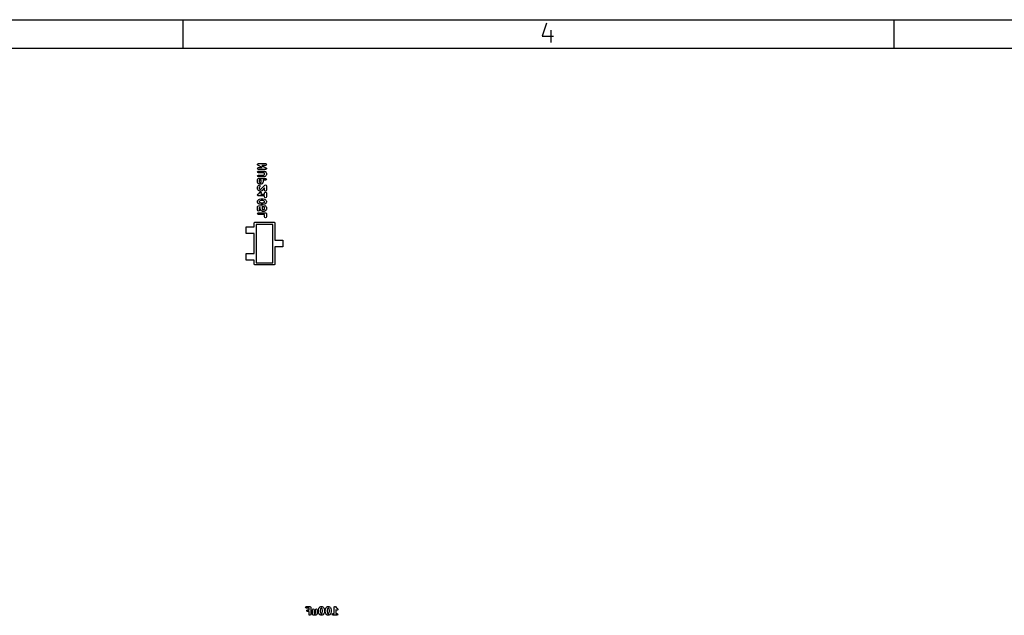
# Model space of a CAD drawing. Extents: x -30 to 247, y -88 to 102.
# Tile 25 of 26: x 108 to 177, y 60 to 102. Entities that reach past the tile are written whole.
import ezdxf

# ---------------------------------------------------------------- set-up
doc = ezdxf.new("R2010")
doc.units = 0
doc.layers.add('BLACK', color=7, linetype='CONTINUOUS')

msp = doc.modelspace()

# ---------------------------------------------------------------- linework, layer by layer
at = {"layer": 'BLACK', "linetype": 'CONTINUOUS'}
for p, q in [((-30.3, 101.84), (246.702, 101.84)), ((119.7, 99.84), (119.7, 101.84)), ((169.7, 99.84), (169.7, 101.84)), ((145.257, 101.6), (144.948, 100.672)), ((144.948, 100.672), (145.752, 100.672)), ((145.567, 101.105), (145.567, 100.239)), ((-28.3, 99.84), (244.702, 99.84)), ((124.929, 91.6595), (124.935, 91.6745)), ((124.932, 91.6516), (124.929, 91.6595)), ((124.929, 91.3738), (124.947, 91.418)), ((124.931, 91.6431), (124.932, 91.6516)), ((124.941, 91.6303), (124.931, 91.6431)), ((124.935, 91.6745), (124.937, 91.6905)), ((124.937, 91.6905), (124.944, 91.6958)), ((124.947, 91.6153), (124.941, 91.6303)), ((124.944, 91.6958), (124.947, 91.7037)), ((124.947, 91.7037), (124.962, 91.7099)), ((124.955, 91.612), (124.947, 91.6153)), ((124.947, 91.418), (124.991, 91.4363)), ((124.96, 91.6053), (124.955, 91.612)), ((125.256, 91.4363), (124.96, 91.6053)), ((124.962, 91.7099), (124.975, 91.7198)), ((124.975, 91.7198), (124.983, 91.7187)), ((124.983, 91.7187), (124.991, 91.722)), ((124.991, 91.722), (125.491, 91.722)), ((124.991, 91.4363), (125.256, 91.4363)), ((125.491, 91.597), (125.227, 91.597)), ((125.227, 91.597), (125.522, 91.4281)), ((125.491, 91.722), (125.536, 91.7037)), ((125.536, 91.6153), (125.491, 91.597)), ((125.522, 91.4281), (125.528, 91.4213)), ((125.528, 91.4213), (125.536, 91.418)), ((125.536, 91.7037), (125.554, 91.6595)), ((125.554, 91.6595), (125.536, 91.6153)), ((125.536, 91.418), (125.542, 91.403)), ((124.947, 91.3296), (124.929, 91.3738)), ((124.929, 91.1357), (124.947, 91.1799)), ((124.947, 91.0915), (124.929, 91.1357)), ((124.929, 90.85), (124.947, 90.8942)), ((124.947, 90.8058), (124.929, 90.85)), ((124.991, 91.3113), (124.947, 91.3296)), ((124.947, 91.1799), (124.991, 91.1982)), ((124.991, 91.0732), (124.947, 91.0915)), ((124.947, 90.8942), (124.991, 90.9125)), ((124.991, 90.7875), (124.947, 90.8058)), ((125.491, 91.3113), (124.991, 91.3113)), ((124.991, 91.1982), (125.396, 91.1982)), ((125.381, 91.0732), (124.991, 91.0732)), ((124.991, 90.9125), (125.381, 90.9125)), ((125.396, 90.7875), (124.991, 90.7875)), ((125.407, 91.0605), (125.381, 91.0732)), ((125.381, 90.9125), (125.407, 90.9252)), ((125.396, 91.1982), (125.41, 91.1926)), ((125.41, 90.7931), (125.396, 90.7875)), ((125.416, 91.0511), (125.407, 91.0605)), ((125.407, 90.9252), (125.416, 90.9346)), ((125.41, 91.1926), (125.424, 91.1916)), ((125.424, 90.7941), (125.41, 90.7931)), ((125.429, 91.0257), (125.416, 91.0511)), ((125.416, 90.9346), (125.429, 90.96)), ((125.424, 91.1916), (125.472, 91.1678)), ((125.472, 90.8179), (125.424, 90.7941)), ((125.429, 90.96), (125.429, 91.0257)), ((125.472, 91.1678), (125.478, 91.16)), ((125.478, 90.8257), (125.472, 90.8179)), ((125.478, 91.16), (125.488, 91.1561)), ((125.488, 90.8296), (125.478, 90.8257)), ((125.488, 91.1561), (125.512, 91.1323)), ((125.512, 90.8534), (125.488, 90.8296)), ((125.499, 91.3146), (125.491, 91.3113)), ((125.508, 91.3135), (125.499, 91.3146)), ((125.521, 91.3234), (125.508, 91.3135)), ((125.512, 91.1323), (125.516, 91.1228)), ((125.516, 90.8629), (125.512, 90.8534)), ((125.516, 91.1228), (125.523, 91.116)), ((125.523, 90.8697), (125.516, 90.8629)), ((125.536, 91.3296), (125.521, 91.3234)), ((125.523, 91.116), (125.547, 91.0684)), ((125.547, 90.9173), (125.523, 90.8697)), ((125.539, 91.3375), (125.536, 91.3296)), ((125.546, 91.3428), (125.539, 91.3375)), ((125.542, 91.403), (125.552, 91.3903)), ((125.548, 91.3589), (125.546, 91.3428)), ((125.547, 91.0684), (125.548, 91.0539)), ((125.548, 90.9318), (125.547, 90.9173)), ((125.554, 91.3738), (125.548, 91.3589)), ((125.548, 91.0539), (125.554, 91.0405)), ((125.554, 90.9452), (125.548, 90.9318)), ((125.552, 91.3903), (125.551, 91.3817)), ((125.551, 91.3817), (125.554, 91.3738)), ((125.554, 91.0405), (125.554, 90.9452)), ((124.929, 90.6119), (124.947, 90.6561)), ((124.929, 90.4214), (124.929, 90.6119)), ((124.934, 90.408), (124.929, 90.4214)), ((124.929, 90.0643), (124.934, 90.0777)), ((124.929, 89.9452), (124.929, 90.0643)), ((124.935, 90.3935), (124.934, 90.408)), ((124.934, 90.0777), (124.935, 90.0922)), ((124.959, 90.3459), (124.935, 90.3935)), ((124.935, 90.0922), (124.959, 90.1399)), ((124.947, 90.6561), (124.991, 90.6744)), ((124.967, 90.3391), (124.959, 90.3459)), ((124.959, 90.1399), (124.967, 90.1466)), ((124.971, 90.3296), (124.967, 90.3391)), ((124.967, 90.1466), (124.971, 90.1561)), ((124.995, 90.3058), (124.971, 90.3296)), ((124.971, 90.1561), (124.995, 90.1799)), ((124.991, 90.6744), (125.491, 90.6744)), ((125.004, 90.3019), (124.995, 90.3058)), ((124.995, 90.1799), (125.039, 90.1982)), ((125.011, 90.2941), (125.004, 90.3019)), ((125.059, 90.2703), (125.011, 90.2941)), ((125.039, 90.1982), (125.083, 90.1799)), ((125.191, 90.5494), (125.054, 90.5494)), ((125.054, 90.5494), (125.054, 90.4362)), ((125.054, 90.4362), (125.066, 90.4108)), ((125.066, 90.0749), (125.054, 90.0495)), ((125.054, 90.0495), (125.054, 89.96)), ((125.073, 90.2693), (125.059, 90.2703)), ((125.066, 90.4108), (125.076, 90.4014)), ((125.083, 90.0915), (125.066, 90.0749)), ((125.087, 90.2637), (125.073, 90.2693)), ((125.076, 90.4014), (125.101, 90.3887)), ((125.083, 90.1799), (125.101, 90.1357)), ((125.101, 90.1357), (125.083, 90.0915)), ((125.158, 90.2637), (125.087, 90.2637)), ((125.101, 90.3887), (125.143, 90.3887)), ((125.143, 90.3887), (125.169, 90.4014)), ((125.171, 90.2693), (125.158, 90.2637)), ((125.169, 90.4014), (125.178, 90.4108)), ((125.186, 90.2703), (125.171, 90.2693)), ((125.172, 89.9284), (125.447, 90.2037)), ((125.178, 90.4108), (125.191, 90.4362)), ((125.234, 90.2941), (125.186, 90.2703)), ((125.191, 90.4362), (125.191, 90.5494)), ((125.24, 90.3019), (125.234, 90.2941)), ((125.25, 90.3058), (125.24, 90.3019)), ((125.274, 90.3296), (125.25, 90.3058)), ((125.278, 90.3391), (125.274, 90.3296)), ((125.285, 90.3459), (125.278, 90.3391)), ((125.309, 90.3935), (125.285, 90.3459)), ((125.31, 90.408), (125.309, 90.3935)), ((125.316, 90.4214), (125.31, 90.408)), ((125.491, 90.5494), (125.316, 90.5494)), ((125.316, 90.5494), (125.316, 90.4214)), ((125.447, 90.2037), (125.491, 90.222)), ((125.491, 90.6744), (125.536, 90.6561)), ((125.536, 90.5677), (125.491, 90.5494)), ((125.491, 90.222), (125.536, 90.2037)), ((125.536, 90.6561), (125.554, 90.6119)), ((125.554, 90.6119), (125.536, 90.5677)), ((125.536, 90.2037), (125.554, 90.1595)), ((125.554, 90.1595), (125.554, 89.85)), ((124.934, 89.9318), (124.929, 89.9452)), ((124.929, 89.5167), (124.931, 89.5226)), ((124.936, 89.4999), (124.929, 89.5167)), ((124.93, 89.5289), (124.94, 89.544)), ((124.931, 89.5226), (124.93, 89.5289)), ((124.935, 89.9173), (124.934, 89.9318)), ((124.959, 89.8697), (124.935, 89.9173)), ((124.939, 89.482), (124.936, 89.4999)), ((124.945, 89.4784), (124.939, 89.482)), ((124.94, 89.544), (124.947, 89.5609)), ((124.947, 89.4725), (124.945, 89.4784)), ((124.947, 89.5609), (124.953, 89.5633)), ((124.964, 89.4655), (124.947, 89.4725)), ((124.953, 89.5633), (124.957, 89.5687)), ((124.957, 89.5687), (125.023, 89.6129)), ((124.967, 89.8629), (124.959, 89.8697)), ((124.979, 89.4554), (124.964, 89.4655)), ((124.971, 89.8534), (124.967, 89.8629)), ((124.995, 89.8296), (124.971, 89.8534)), ((124.985, 89.4566), (124.979, 89.4554)), ((124.991, 89.4542), (124.985, 89.4566)), ((125.429, 89.4542), (124.991, 89.4542)), ((125.004, 89.8257), (124.995, 89.8296)), ((125.011, 89.8179), (125.004, 89.8257)), ((125.059, 89.7941), (125.011, 89.8179)), ((125.023, 89.6129), (125.059, 89.6489)), ((125.054, 89.96), (125.066, 89.9346)), ((125.073, 89.7931), (125.059, 89.7941)), ((125.059, 89.6489), (125.078, 89.6875)), ((125.066, 89.9346), (125.076, 89.9252)), ((125.087, 89.7875), (125.073, 89.7931)), ((125.076, 89.9252), (125.101, 89.9125)), ((125.078, 89.6875), (125.114, 89.7188)), ((125.134, 89.7875), (125.087, 89.7875)), ((125.101, 89.9125), (125.124, 89.9125)), ((125.114, 89.7188), (125.162, 89.7154)), ((125.124, 89.9125), (125.172, 89.9284)), ((125.144, 89.7914), (125.134, 89.7875)), ((125.154, 89.7907), (125.144, 89.7914)), ((125.225, 89.8145), (125.154, 89.7907)), ((125.166, 89.584), (125.161, 89.5792)), ((125.161, 89.5792), (125.429, 89.5792)), ((125.162, 89.7154), (125.193, 89.6793)), ((125.19, 89.6316), (125.166, 89.584)), ((125.193, 89.6793), (125.19, 89.6316)), ((125.236, 89.824), (125.225, 89.8145)), ((125.25, 89.8296), (125.236, 89.824)), ((125.429, 90.0086), (125.25, 89.8296)), ((125.429, 89.85), (125.429, 90.0086)), ((125.447, 89.8058), (125.429, 89.85)), ((125.429, 89.6595), (125.447, 89.7037)), ((125.429, 89.5792), (125.429, 89.6595)), ((125.429, 89.3738), (125.429, 89.4542)), ((125.447, 89.3296), (125.429, 89.3738)), ((125.491, 89.7875), (125.447, 89.8058)), ((125.447, 89.7037), (125.491, 89.722)), ((125.536, 89.8058), (125.491, 89.7875)), ((125.491, 89.722), (125.536, 89.7037)), ((125.554, 89.85), (125.536, 89.8058)), ((125.536, 89.7037), (125.554, 89.6595)), ((125.554, 89.3738), (125.536, 89.3296)), ((125.554, 89.6595), (125.554, 89.3738)), ((124.929, 89.0643), (124.934, 89.0777)), ((124.929, 89.0167), (124.929, 89.0643)), ((124.934, 89.0032), (124.929, 89.0167)), ((124.929, 88.6833), (124.937, 88.7028)), ((124.929, 88.4452), (124.929, 88.6833)), ((124.934, 89.0777), (124.935, 89.0922)), ((124.935, 88.9887), (124.934, 89.0032)), ((124.935, 89.0922), (124.959, 89.1399)), ((124.959, 88.9411), (124.935, 88.9887)), ((124.937, 88.7028), (124.943, 88.7229)), ((124.943, 88.7229), (124.946, 88.7245)), ((124.946, 88.7245), (124.947, 88.7275)), ((124.947, 88.7275), (124.967, 88.7356)), ((124.959, 89.1399), (124.967, 89.1466)), ((124.967, 88.9344), (124.959, 88.9411)), ((124.967, 89.1466), (124.971, 89.1561)), ((124.971, 88.9249), (124.967, 88.9344)), ((124.967, 88.7356), (124.985, 88.7455)), ((124.971, 89.1561), (124.995, 89.1799)), ((124.995, 88.901), (124.971, 88.9249)), ((124.985, 88.7455), (125.223, 88.7693)), ((124.995, 89.1799), (125.004, 89.1838)), ((125.004, 88.8971), (124.995, 88.901)), ((125.004, 89.1838), (125.011, 89.1916)), ((125.011, 88.8893), (125.004, 88.8971)), ((125.011, 89.1916), (125.059, 89.2154)), ((125.059, 88.8655), (125.011, 88.8893)), ((125.066, 89.0749), (125.054, 89.0495)), ((125.054, 89.0495), (125.054, 89.0314)), ((125.054, 89.0314), (125.066, 89.0061)), ((125.059, 89.2154), (125.066, 89.2159)), ((125.066, 88.865), (125.059, 88.8655)), ((125.066, 89.2159), (125.071, 89.2202)), ((125.076, 89.0844), (125.066, 89.0749)), ((125.066, 89.0061), (125.076, 88.9966)), ((125.071, 88.8608), (125.066, 88.865)), ((125.071, 89.2202), (125.167, 89.244)), ((125.167, 88.837), (125.071, 88.8608)), ((125.108, 89.1006), (125.076, 89.0844)), ((125.076, 88.9966), (125.108, 88.9804)), ((125.189, 89.1208), (125.108, 89.1006)), ((125.108, 88.9804), (125.189, 88.9601)), ((125.167, 89.244), (125.174, 89.2428)), ((125.174, 88.8382), (125.167, 88.837)), ((125.174, 89.2428), (125.182, 89.2458)), ((125.182, 88.8351), (125.174, 88.8382)), ((125.182, 89.2458), (125.301, 89.2458)), ((125.301, 88.8351), (125.182, 88.8351)), ((125.293, 89.1208), (125.189, 89.1208)), ((125.189, 88.9601), (125.293, 88.9601)), ((125.223, 88.7693), (125.226, 88.7684)), ((125.226, 88.7684), (125.229, 88.7696)), ((125.229, 88.7696), (125.249, 88.7616)), ((125.257, 88.6463), (125.244, 88.621)), ((125.249, 88.7616), (125.269, 88.7555)), ((125.274, 88.6629), (125.257, 88.6463)), ((125.269, 88.7555), (125.271, 88.7526)), ((125.271, 88.7526), (125.274, 88.7513)), ((125.274, 88.7513), (125.282, 88.7319)), ((125.275, 88.666), (125.274, 88.6629)), ((125.278, 88.6676), (125.275, 88.666)), ((125.284, 88.6877), (125.278, 88.6676)), ((125.282, 88.7319), (125.292, 88.7134)), ((125.292, 88.7071), (125.284, 88.6877)), ((125.292, 88.7134), (125.291, 88.7102)), ((125.291, 88.7102), (125.292, 88.7071)), ((125.374, 89.1006), (125.293, 89.1208)), ((125.293, 88.9601), (125.374, 88.9804)), ((125.301, 89.2458), (125.308, 89.2428)), ((125.308, 88.8382), (125.301, 88.8351)), ((125.308, 89.2428), (125.316, 89.244)), ((125.316, 88.837), (125.308, 88.8382)), ((125.316, 89.244), (125.411, 89.2202)), ((125.411, 88.8608), (125.316, 88.837)), ((125.407, 89.0843), (125.374, 89.1006)), ((125.374, 88.9804), (125.407, 88.9966)), ((125.381, 88.7071), (125.399, 88.7513)), ((125.399, 88.6629), (125.381, 88.7071)), ((125.399, 88.7513), (125.444, 88.7696)), ((125.416, 88.6463), (125.399, 88.6629)), ((125.416, 89.0749), (125.407, 89.0843)), ((125.407, 88.9966), (125.416, 89.0061)), ((125.411, 89.2202), (125.417, 89.2159)), ((125.417, 88.865), (125.411, 88.8608)), ((125.429, 89.0495), (125.416, 89.0749)), ((125.416, 89.0061), (125.429, 89.0314)), ((125.429, 88.621), (125.416, 88.6463)), ((125.417, 89.2159), (125.424, 89.2154)), ((125.424, 88.8655), (125.417, 88.865)), ((125.424, 89.2154), (125.472, 89.1916)), ((125.472, 88.8893), (125.424, 88.8655)), ((125.429, 89.0314), (125.429, 89.0495)), ((125.444, 88.7696), (125.488, 88.7513)), ((125.491, 89.3113), (125.447, 89.3296)), ((125.472, 89.1916), (125.478, 89.1838)), ((125.478, 88.8971), (125.472, 88.8893)), ((125.478, 89.1838), (125.488, 89.1799)), ((125.488, 88.901), (125.478, 88.8971)), ((125.488, 89.1799), (125.512, 89.1561)), ((125.512, 88.9249), (125.488, 88.901)), ((125.488, 88.7513), (125.512, 88.7275)), ((125.536, 89.3296), (125.491, 89.3113)), ((125.512, 89.1561), (125.516, 89.1466)), ((125.516, 88.9344), (125.512, 88.9249)), ((125.512, 88.7275), (125.516, 88.718)), ((125.516, 89.1466), (125.523, 89.1399)), ((125.523, 88.9411), (125.516, 88.9344)), ((125.516, 88.718), (125.523, 88.7113)), ((125.523, 89.1399), (125.547, 89.0922)), ((125.547, 88.9887), (125.523, 88.9411)), ((125.523, 88.7113), (125.547, 88.6637)), ((125.547, 89.0922), (125.548, 89.0777)), ((125.548, 89.0032), (125.547, 88.9887)), ((125.547, 88.6637), (125.548, 88.6492)), ((125.548, 89.0777), (125.554, 89.0643)), ((125.554, 89.0167), (125.548, 89.0032)), ((125.548, 88.6492), (125.554, 88.6357)), ((125.554, 89.0643), (125.554, 89.0167)), ((124.947, 88.401), (124.929, 88.4452)), ((124.929, 88.2071), (124.947, 88.2513)), ((124.947, 88.1629), (124.929, 88.2071)), ((124.991, 88.3827), (124.947, 88.401)), ((124.947, 88.2513), (124.991, 88.2696)), ((124.991, 88.1446), (124.947, 88.1629)), ((125.036, 88.401), (124.991, 88.3827)), ((124.991, 88.2696), (125.491, 88.2696)), ((125.429, 88.1446), (124.991, 88.1446)), ((125.054, 88.4452), (125.036, 88.401)), ((125.119, 88.6333), (125.054, 88.6268)), ((125.054, 88.6268), (125.054, 88.4452)), ((125.119, 88.5167), (125.119, 88.6333)), ((125.125, 88.5032), (125.119, 88.5167)), ((125.126, 88.4887), (125.125, 88.5032)), ((125.15, 88.4411), (125.126, 88.4887)), ((125.157, 88.4344), (125.15, 88.4411)), ((125.161, 88.4249), (125.157, 88.4344)), ((125.185, 88.401), (125.161, 88.4249)), ((125.195, 88.3971), (125.185, 88.401)), ((125.201, 88.3893), (125.195, 88.3971)), ((125.249, 88.3655), (125.201, 88.3893)), ((125.244, 88.621), (125.244, 88.5314)), ((125.244, 88.5314), (125.257, 88.5061)), ((125.264, 88.3645), (125.249, 88.3655)), ((125.257, 88.5061), (125.266, 88.4966)), ((125.277, 88.3589), (125.264, 88.3645)), ((125.266, 88.4966), (125.292, 88.4839)), ((125.396, 88.3589), (125.277, 88.3589)), ((125.292, 88.4839), (125.381, 88.4839)), ((125.381, 88.4839), (125.407, 88.4966)), ((125.41, 88.3645), (125.396, 88.3589)), ((125.407, 88.4966), (125.416, 88.5061)), ((125.424, 88.3655), (125.41, 88.3645)), ((125.416, 88.5061), (125.429, 88.5314)), ((125.472, 88.3893), (125.424, 88.3655)), ((125.429, 88.5314), (125.429, 88.621)), ((125.429, 87.969), (125.429, 88.1446)), ((125.447, 87.9249), (125.429, 87.969)), ((125.478, 88.3971), (125.472, 88.3893)), ((125.488, 88.401), (125.478, 88.3971)), ((125.512, 88.4249), (125.488, 88.401)), ((125.491, 88.2696), (125.536, 88.2513)), ((125.516, 88.4344), (125.512, 88.4249)), ((125.523, 88.4411), (125.516, 88.4344)), ((125.547, 88.4887), (125.523, 88.4411)), ((125.536, 88.2513), (125.554, 88.2071)), ((125.554, 87.969), (125.536, 87.9249)), ((125.548, 88.5032), (125.547, 88.4887)), ((125.554, 88.5167), (125.548, 88.5032)), ((125.554, 88.6357), (125.554, 88.5167)), ((125.554, 88.2071), (125.554, 87.969)), ((124.12, 87.2684), (124.121, 87.2719)), ((124.12, 86.8112), (124.12, 87.2684)), ((124.121, 87.2719), (124.125, 87.2734)), ((124.125, 87.2734), (124.683, 87.2734)), ((124.683, 87.5224), (124.685, 87.5323)), ((124.683, 87.2734), (124.683, 87.5224)), ((124.685, 87.5356), (124.686, 87.5386)), ((124.685, 87.5323), (124.685, 87.5356)), ((124.686, 87.5386), (124.688, 87.5485)), ((124.688, 87.5485), (124.701, 87.5636)), ((124.701, 87.5636), (124.711, 87.5808)), ((124.711, 87.5808), (124.717, 87.5831)), ((124.717, 87.5831), (124.721, 87.5884)), ((124.721, 87.5884), (124.741, 87.5918)), ((124.741, 87.5918), (124.76, 87.5986)), ((124.76, 87.5986), (126.08, 87.5986)), ((124.836, 87.4462), (124.836, 84.7538)), ((126.004, 87.4462), (124.836, 87.4462)), ((125.491, 87.9065), (125.447, 87.9249)), ((125.536, 87.9249), (125.491, 87.9065)), ((126.004, 84.7538), (126.004, 87.4462)), ((126.08, 87.5986), (126.09, 87.5969)), ((126.09, 87.5969), (126.094, 87.5974)), ((126.094, 87.5974), (126.097, 87.5958)), ((126.097, 87.5958), (126.106, 87.594)), ((126.106, 87.594), (126.122, 87.5813)), ((126.122, 87.5813), (126.139, 87.5714)), ((126.139, 87.5714), (126.141, 87.5649)), ((126.141, 87.5649), (126.146, 87.5605)), ((126.146, 87.5605), (126.15, 87.541)), ((126.15, 87.541), (126.157, 87.5224)), ((126.157, 87.5224), (126.157, 86.3336)), ((124.121, 86.8077), (124.12, 86.8112)), ((124.125, 86.8062), (124.121, 86.8077)), ((124.683, 86.8062), (124.125, 86.8062)), ((124.683, 85.3938), (124.683, 86.8062)), ((126.157, 86.3336), (126.715, 86.3336)), ((126.715, 86.3336), (126.719, 86.3321)), ((126.719, 86.3321), (126.72, 86.3286)), ((126.72, 85.8714), (126.719, 85.8679)), ((126.72, 86.3286), (126.72, 85.8714)), ((124.12, 85.3888), (124.121, 85.3923)), ((124.12, 84.9316), (124.12, 85.3888)), ((124.121, 85.3923), (124.125, 85.3938)), ((124.125, 85.3938), (124.683, 85.3938)), ((126.715, 85.8664), (126.157, 85.8664)), ((126.157, 85.8664), (126.157, 84.6776)), ((126.719, 85.8679), (126.715, 85.8664)), ((124.121, 84.9281), (124.12, 84.9316)), ((124.125, 84.9266), (124.121, 84.9281)), ((124.683, 84.9266), (124.125, 84.9266)), ((124.683, 84.6776), (124.683, 84.9266)), ((124.69, 84.659), (124.683, 84.6776)), ((124.694, 84.6395), (124.69, 84.659)), ((124.699, 84.6351), (124.694, 84.6395)), ((124.701, 84.6286), (124.699, 84.6351)), ((124.718, 84.6187), (124.701, 84.6286)), ((124.734, 84.606), (124.718, 84.6187)), ((124.743, 84.6042), (124.734, 84.606)), ((124.746, 84.6026), (124.743, 84.6042)), ((124.75, 84.6031), (124.746, 84.6026)), ((124.76, 84.6014), (124.75, 84.6031)), ((126.08, 84.6014), (124.76, 84.6014)), ((124.836, 84.7538), (126.004, 84.7538)), ((126.099, 84.6082), (126.08, 84.6014)), ((126.118, 84.6116), (126.099, 84.6082)), ((126.123, 84.6169), (126.118, 84.6116)), ((126.129, 84.6192), (126.123, 84.6169)), ((126.139, 84.6364), (126.129, 84.6192)), ((126.152, 84.6515), (126.139, 84.6364)), ((126.154, 84.6614), (126.152, 84.6515)), ((126.155, 84.6644), (126.154, 84.6614)), ((126.157, 84.6776), (126.155, 84.6677)), ((126.155, 84.6677), (126.155, 84.6644)), ((128.314, 60.5187), (128.332, 60.5629)), ((128.332, 60.4745), (128.314, 60.5187)), ((128.332, 60.5629), (128.377, 60.5812)), ((128.377, 60.4562), (128.332, 60.4745)), ((128.377, 60.5812), (128.615, 60.5812)), ((128.552, 60.4562), (128.377, 60.4562)), ((128.386, 60.2806), (128.404, 60.3248)), ((128.404, 60.2364), (128.386, 60.2806)), ((128.404, 60.3248), (128.448, 60.3431)), ((128.448, 60.3431), (128.552, 60.3431)), ((128.552, 60.3431), (128.552, 60.4562)), ((128.615, 60.5812), (128.659, 60.5629)), ((128.659, 60.5629), (128.677, 60.5187)), ((128.677, 60.5187), (128.677, 60.0187)), ((128.79, 60.352), (128.809, 60.3962)), ((128.79, 60.0187), (128.79, 60.352)), ((128.809, 60.3962), (128.853, 60.4145)), ((128.853, 60.4145), (128.897, 60.3962)), ((128.897, 60.3962), (128.915, 60.352)), ((128.915, 60.352), (128.915, 60.093)), ((129.005, 60.352), (129.023, 60.3962)), ((129.005, 60.1049), (129.005, 60.352)), ((129.023, 60.3962), (129.067, 60.4145)), ((129.067, 60.4145), (129.111, 60.3962)), ((129.111, 60.3962), (129.13, 60.352)), ((129.13, 60.352), (129.13, 60.0901)), ((129.219, 60.3282), (129.222, 60.3355)), ((129.219, 60.2092), (129.219, 60.3282)), ((129.221, 60.3434), (129.245, 60.4386)), ((129.222, 60.3355), (129.221, 60.3434)), ((129.245, 60.4386), (129.249, 60.4443)), ((129.249, 60.4514), (129.273, 60.499)), ((129.249, 60.4443), (129.249, 60.4514)), ((129.273, 60.499), (129.281, 60.5058)), ((129.281, 60.5058), (129.285, 60.5153)), ((129.285, 60.5153), (129.309, 60.5391)), ((129.309, 60.5391), (129.318, 60.543)), ((129.318, 60.543), (129.325, 60.5508)), ((129.325, 60.5508), (129.373, 60.5746)), ((129.364, 60.4016), (129.344, 60.3205)), ((129.344, 60.3205), (129.344, 60.2169)), ((129.38, 60.4341), (129.364, 60.4016)), ((129.373, 60.5746), (129.387, 60.5756)), ((129.39, 60.4435), (129.38, 60.4341)), ((129.387, 60.5756), (129.4, 60.5812)), ((129.415, 60.4562), (129.39, 60.4435)), ((129.4, 60.5812), (129.448, 60.5812)), ((129.433, 60.4562), (129.415, 60.4562)), ((129.459, 60.4435), (129.433, 60.4562)), ((129.448, 60.5812), (129.462, 60.5756)), ((129.468, 60.434), (129.459, 60.4435)), ((129.462, 60.5756), (129.476, 60.5746)), ((129.484, 60.4016), (129.468, 60.434)), ((129.476, 60.5746), (129.524, 60.5508)), ((129.505, 60.3205), (129.484, 60.4016)), ((129.505, 60.2169), (129.505, 60.3205)), ((129.524, 60.5508), (129.53, 60.543)), ((129.53, 60.543), (129.54, 60.5391)), ((129.54, 60.5391), (129.564, 60.5153)), ((129.564, 60.5153), (129.568, 60.5058)), ((129.568, 60.5058), (129.575, 60.499)), ((129.575, 60.499), (129.599, 60.4514)), ((129.599, 60.4514), (129.6, 60.4443)), ((129.6, 60.4443), (129.604, 60.4386)), ((129.604, 60.4386), (129.628, 60.3434)), ((129.628, 60.3434), (129.627, 60.3355)), ((129.627, 60.3355), (129.63, 60.3282)), ((129.63, 60.3282), (129.63, 60.2092)), ((129.695, 60.3282), (129.698, 60.3355)), ((129.695, 60.2092), (129.695, 60.3282)), ((129.697, 60.3434), (129.721, 60.4386)), ((129.698, 60.3355), (129.697, 60.3434)), ((129.721, 60.4386), (129.725, 60.4443)), ((129.725, 60.4443), (129.726, 60.4514)), ((129.726, 60.4514), (129.749, 60.499)), ((129.749, 60.499), (129.757, 60.5058)), ((129.757, 60.5058), (129.761, 60.5153)), ((129.761, 60.5153), (129.785, 60.5391)), ((129.785, 60.5391), (129.794, 60.543)), ((129.794, 60.543), (129.801, 60.5508)), ((129.801, 60.5508), (129.849, 60.5746)), ((129.84, 60.4016), (129.82, 60.3205)), ((129.82, 60.3205), (129.82, 60.2169)), ((129.857, 60.4341), (129.84, 60.4016)), ((129.849, 60.5746), (129.863, 60.5756)), ((129.866, 60.4435), (129.857, 60.4341)), ((129.863, 60.5756), (129.877, 60.5812)), ((129.891, 60.4562), (129.866, 60.4435)), ((129.877, 60.5812), (129.924, 60.5812)), ((129.91, 60.4562), (129.891, 60.4562)), ((129.935, 60.4435), (129.91, 60.4562)), ((129.924, 60.5812), (129.938, 60.5756)), ((129.944, 60.434), (129.935, 60.4435)), ((129.938, 60.5756), (129.952, 60.5746)), ((129.961, 60.4016), (129.944, 60.434)), ((129.952, 60.5746), (130, 60.5508)), ((129.981, 60.3205), (129.961, 60.4016)), ((129.981, 60.2169), (129.981, 60.3205)), ((130, 60.5508), (130.007, 60.543)), ((130.007, 60.543), (130.016, 60.5391)), ((130.016, 60.5391), (130.04, 60.5153)), ((130.04, 60.5153), (130.044, 60.5058)), ((130.044, 60.5058), (130.052, 60.499)), ((130.052, 60.499), (130.075, 60.4514)), ((130.075, 60.4514), (130.076, 60.4443)), ((130.076, 60.4443), (130.08, 60.4386)), ((130.08, 60.4386), (130.104, 60.3434)), ((130.104, 60.3434), (130.103, 60.3355)), ((130.103, 60.3355), (130.106, 60.3282)), ((130.106, 60.3282), (130.106, 60.2092)), ((130.314, 60.5187), (130.317, 60.5246)), ((130.314, 60.0812), (130.314, 60.5187)), ((130.315, 60.5309), (130.326, 60.5461)), ((130.317, 60.5246), (130.315, 60.5309)), ((130.326, 60.5461), (130.332, 60.5629)), ((130.332, 60.5629), (130.338, 60.5653)), ((130.338, 60.5653), (130.342, 60.5707)), ((130.342, 60.5707), (130.36, 60.5742)), ((130.36, 60.5742), (130.377, 60.5812)), ((130.377, 60.5812), (130.383, 60.5787)), ((130.383, 60.5787), (130.389, 60.58)), ((130.389, 60.58), (130.404, 60.5699)), ((130.404, 60.5699), (130.421, 60.5629)), ((130.421, 60.5629), (130.423, 60.5569)), ((130.423, 60.5569), (130.429, 60.5534)), ((130.429, 60.5534), (130.473, 60.4871)), ((130.444, 60.3437), (130.439, 60.3493)), ((130.439, 60.3493), (130.439, 60.0812)), ((130.492, 60.3199), (130.444, 60.3437)), ((130.473, 60.4871), (130.509, 60.451)), ((130.539, 60.3165), (130.492, 60.3199)), ((130.509, 60.451), (130.547, 60.4317)), ((130.575, 60.3479), (130.539, 60.3165)), ((130.547, 60.4317), (130.579, 60.3956)), ((130.579, 60.3956), (130.575, 60.3479)), ((128.448, 60.2181), (128.404, 60.2364)), ((128.552, 60.2181), (128.448, 60.2181)), ((128.552, 60.0187), (128.552, 60.2181)), ((128.571, 59.9745), (128.552, 60.0187)), ((128.615, 59.9562), (128.571, 59.9745)), ((128.659, 59.9745), (128.615, 59.9562)), ((128.677, 60.0187), (128.659, 59.9745)), ((128.809, 59.9745), (128.79, 60.0187)), ((128.853, 59.9562), (128.809, 59.9745)), ((128.884, 59.969), (128.853, 59.9562)), ((128.896, 59.9628), (128.884, 59.969)), ((128.911, 59.9618), (128.896, 59.9628)), ((128.924, 59.9562), (128.911, 59.9618)), ((128.915, 60.093), (128.939, 60.0812)), ((128.996, 59.9562), (128.924, 59.9562)), ((128.939, 60.0812), (128.981, 60.0812)), ((128.981, 60.0812), (128.997, 60.0891)), ((129.009, 59.9618), (128.996, 59.9562)), ((128.997, 60.0891), (129.005, 60.1049)), ((129.024, 59.9628), (129.009, 59.9618)), ((129.071, 59.9866), (129.024, 59.9628)), ((129.084, 60.0016), (129.071, 59.9866)), ((129.099, 60.0145), (129.084, 60.0016)), ((129.123, 60.0622), (129.099, 60.0145)), ((129.124, 60.0767), (129.123, 60.0622)), ((129.13, 60.0901), (129.124, 60.0767)), ((129.222, 60.2018), (129.219, 60.2092)), ((129.221, 60.194), (129.222, 60.2018)), ((129.245, 60.0988), (129.221, 60.194)), ((129.249, 60.0931), (129.245, 60.0988)), ((129.249, 60.086), (129.249, 60.0931)), ((129.273, 60.0384), (129.249, 60.086)), ((129.281, 60.0316), (129.273, 60.0384)), ((129.285, 60.0221), (129.281, 60.0316)), ((129.309, 59.9983), (129.285, 60.0221)), ((129.318, 59.9944), (129.309, 59.9983)), ((129.325, 59.9866), (129.318, 59.9944)), ((129.373, 59.9628), (129.325, 59.9866)), ((129.344, 60.2169), (129.364, 60.1357)), ((129.364, 60.1357), (129.38, 60.1033)), ((129.387, 59.9618), (129.373, 59.9628)), ((129.38, 60.1033), (129.39, 60.0939)), ((129.4, 59.9562), (129.387, 59.9618)), ((129.39, 60.0939), (129.415, 60.0812)), ((129.448, 59.9562), (129.4, 59.9562)), ((129.415, 60.0812), (129.433, 60.0812)), ((129.433, 60.0812), (129.459, 60.0939)), ((129.462, 59.9618), (129.448, 59.9562)), ((129.459, 60.0939), (129.468, 60.1033)), ((129.476, 59.9628), (129.462, 59.9618)), ((129.468, 60.1033), (129.484, 60.1357)), ((129.524, 59.9866), (129.476, 59.9628)), ((129.484, 60.1357), (129.505, 60.2169)), ((129.53, 59.9944), (129.524, 59.9866)), ((129.54, 59.9983), (129.53, 59.9944)), ((129.564, 60.0221), (129.54, 59.9983)), ((129.568, 60.0316), (129.564, 60.0221)), ((129.575, 60.0384), (129.568, 60.0316)), ((129.599, 60.086), (129.575, 60.0384)), ((129.6, 60.0931), (129.599, 60.086)), ((129.604, 60.0988), (129.6, 60.0931)), ((129.628, 60.194), (129.604, 60.0988)), ((129.63, 60.2092), (129.627, 60.2018)), ((129.627, 60.2018), (129.628, 60.194)), ((129.698, 60.2018), (129.695, 60.2092)), ((129.697, 60.194), (129.698, 60.2018)), ((129.721, 60.0988), (129.697, 60.194)), ((129.725, 60.0931), (129.721, 60.0988)), ((129.726, 60.086), (129.725, 60.0931)), ((129.749, 60.0384), (129.726, 60.086)), ((129.757, 60.0316), (129.749, 60.0384)), ((129.761, 60.0221), (129.757, 60.0316)), ((129.785, 59.9983), (129.761, 60.0221)), ((129.794, 59.9944), (129.785, 59.9983)), ((129.801, 59.9866), (129.794, 59.9944)), ((129.849, 59.9628), (129.801, 59.9866)), ((129.82, 60.2169), (129.84, 60.1357)), ((129.84, 60.1357), (129.857, 60.1033)), ((129.863, 59.9618), (129.849, 59.9628)), ((129.857, 60.1033), (129.866, 60.0939)), ((129.877, 59.9562), (129.863, 59.9618)), ((129.866, 60.0939), (129.891, 60.0812)), ((129.924, 59.9562), (129.877, 59.9562)), ((129.891, 60.0812), (129.91, 60.0812)), ((129.91, 60.0812), (129.935, 60.0939)), ((129.938, 59.9618), (129.924, 59.9562)), ((129.935, 60.0939), (129.944, 60.1033)), ((129.952, 59.9628), (129.938, 59.9618)), ((129.944, 60.1033), (129.961, 60.1357)), ((130, 59.9866), (129.952, 59.9628)), ((129.961, 60.1357), (129.981, 60.2169)), ((130.007, 59.9944), (130, 59.9866)), ((130.016, 59.9983), (130.007, 59.9944)), ((130.04, 60.0221), (130.016, 59.9983)), ((130.044, 60.0316), (130.04, 60.0221)), ((130.052, 60.0384), (130.044, 60.0316)), ((130.075, 60.086), (130.052, 60.0384)), ((130.076, 60.0931), (130.075, 60.086)), ((130.08, 60.0988), (130.076, 60.0931)), ((130.104, 60.194), (130.08, 60.0988)), ((130.106, 60.2092), (130.103, 60.2018)), ((130.103, 60.2018), (130.104, 60.194)), ((130.171, 60.0187), (130.19, 60.0629)), ((130.19, 59.9745), (130.171, 60.0187)), ((130.19, 60.0629), (130.234, 60.0812)), ((130.234, 59.9562), (130.19, 59.9745)), ((130.234, 60.0812), (130.314, 60.0812)), ((130.377, 59.9562), (130.234, 59.9562)), ((130.52, 59.9562), (130.377, 59.9562)), ((130.439, 60.0812), (130.52, 60.0812)), ((130.52, 60.0812), (130.564, 60.0629)), ((130.564, 59.9745), (130.52, 59.9562)), ((130.564, 60.0629), (130.582, 60.0187)), ((130.582, 60.0187), (130.564, 59.9745))]:
    msp.add_line(p, q, dxfattribs=at)

doc.saveas('drawing.dxf')
